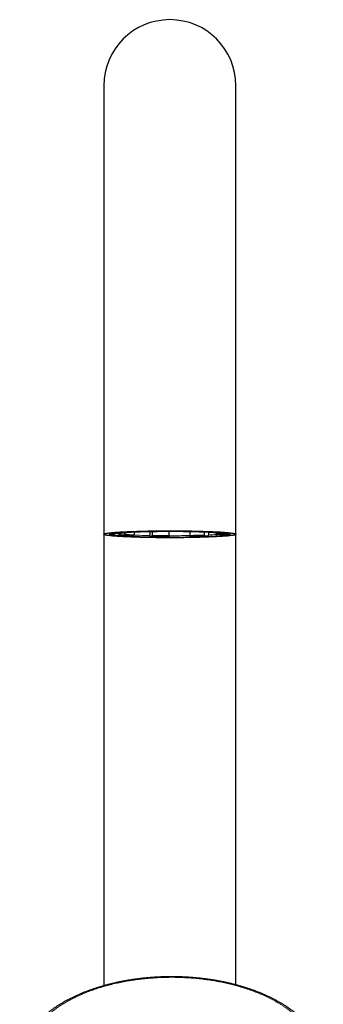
# Model space of a CAD drawing. Header units: millimetres. Extents: x 8 to 850, y 12 to 844.
# Tile 26 of 29: x 418 to 469, y 680 to 844. Entities that reach past the tile are written whole.
import ezdxf

# ---------------------------------------------------------------- set-up
doc = ezdxf.new("R2010")
doc.units = ezdxf.units.MM

msp = doc.modelspace()

# ---------------------------------------------------------------- linework, layer by layer
at = {"color": 7, "linetype": 'Continuous', "lineweight": 30}
for p, q in [((431.99, 833.11), (431.99, 797.09)), ((453.99, 797.09), (453.99, 833.11)), ((431.99, 797.09), (431.99, 758.36)), ((453.99, 758.36), (453.99, 797.09)), ((431.99, 758.36), (431.99, 683.14)), ((434.65, 758.47), (433.8, 758.47)), ((434.48, 758.47), (434.48, 758.37)), ((434.57, 758.27), (435.35, 758.29)), ((434.83, 758.63), (435.21, 758.62)), ((435.44, 758.67), (435.44, 758.39)), ((436.96, 758.16), (436.35, 758.13)), ((436.35, 758.13), (436.35, 758.13)), ((437.04, 758.76), (437.04, 758.26)), ((439.63, 758.83), (439.63, 758.11)), ((439.66, 758.01), (439.97, 758.05)), ((440.01, 758.84), (440.01, 758.16)), ((442.82, 758.03), (442.8, 757.98)), ((442.82, 758.87), (442.82, 758.13)), ((446.32, 758.83), (446.32, 758.17)), ((446.7, 758.02), (446.36, 758.06)), ((446.71, 758.02), (446.7, 758.02)), ((448.7, 758.77), (448.7, 758.25)), ((448.77, 758.15), (449.36, 758.11)), ((449.43, 758.74), (449.43, 758.21)), ((450.63, 758.64), (450.62, 758.64)), ((450.94, 758.65), (450.63, 758.64)), ((450.68, 758.64), (450.68, 758.41)), ((451.57, 758.29), (450.78, 758.3)), ((451.24, 758.62), (451.24, 758.55)), ((451.34, 758.45), (452.19, 758.45)), ((451.58, 758.29), (451.57, 758.29)), ((453.99, 683.28), (453.99, 758.36)), ((442.8, 757.98), (442.8, 757.98))]:
    msp.add_line(p, q, dxfattribs=at)
at = {"color": 7, "linetype": 'Continuous', "lineweight": 30, "flags": 128}
for points in [[(442.99, 757.79), (442.71, 757.79), (442.42, 757.79), (442.13, 757.79), (441.84, 757.79), (441.56, 757.79), (441.27, 757.79), (440.99, 757.8), (440.71, 757.8), (440.43, 757.8), (440.15, 757.81), (439.87, 757.81), (439.59, 757.81), (439.32, 757.82), (439.05, 757.82), (438.78, 757.83), (438.52, 757.84), (438.26, 757.84), (438, 757.85), (437.74, 757.86), (437.49, 757.86), (437.25, 757.87), (437, 757.88), (436.76, 757.89), (436.53, 757.9), (436.3, 757.91), (436.07, 757.92), (435.85, 757.92), (435.63, 757.93), (435.42, 757.94), (435.22, 757.96), (435.01, 757.97), (434.82, 757.98), (434.63, 757.99), (434.44, 758), (434.27, 758.01), (434.09, 758.02), (433.93, 758.04), (433.77, 758.05), (433.61, 758.06), (433.47, 758.07), (433.33, 758.09), (433.19, 758.1), (433.07, 758.11), (432.94, 758.13), (432.83, 758.14), (432.72, 758.16), (432.62, 758.17), (432.53, 758.18), (432.45, 758.2), (432.37, 758.21), (432.3, 758.23), (432.23, 758.24), (432.18, 758.26), (432.13, 758.27), (432.09, 758.29), (432.05, 758.3), (432.03, 758.32), (432.01, 758.33), (432, 758.35), (431.99, 758.36), (432, 758.38), (432.01, 758.39), (432.03, 758.41), (432.05, 758.42), (432.09, 758.44), (432.13, 758.45), (432.18, 758.47), (432.23, 758.48), (432.3, 758.5), (432.37, 758.51), (432.45, 758.53), (432.53, 758.54), (432.62, 758.55), (432.72, 758.57), (432.83, 758.58), (432.94, 758.6), (433.07, 758.61), (433.19, 758.62), (433.33, 758.64), (433.47, 758.65), (433.61, 758.66), (433.77, 758.68), (433.93, 758.69), (434.09, 758.7), (434.27, 758.71), (434.44, 758.72), (434.63, 758.74), (434.82, 758.75), (435.01, 758.76), (435.22, 758.77), (435.42, 758.78), (435.63, 758.79), (435.85, 758.8), (436.07, 758.81), (436.3, 758.82), (436.53, 758.83), (436.76, 758.84), (437, 758.85), (437.25, 758.85), (437.49, 758.86), (437.74, 758.87), (438, 758.88), (438.26, 758.88), (438.52, 758.89), (438.78, 758.89), (439.05, 758.9), (439.32, 758.91), (439.59, 758.91), (439.87, 758.91), (440.15, 758.92), (440.43, 758.92), (440.71, 758.93), (440.99, 758.93), (441.27, 758.93), (441.56, 758.93), (441.84, 758.93), (442.13, 758.94), (442.42, 758.94), (442.71, 758.94), (442.99, 758.94), (443.28, 758.94), (443.57, 758.94), (443.86, 758.94), (444.14, 758.93), (444.43, 758.93), (444.71, 758.93), (445, 758.93), (445.28, 758.93), (445.56, 758.92), (445.84, 758.92), (446.12, 758.91), (446.39, 758.91), (446.67, 758.91), (446.94, 758.9), (447.2, 758.89), (447.47, 758.89), (447.73, 758.88), (447.99, 758.88), (448.24, 758.87), (448.49, 758.86), (448.74, 758.85), (448.98, 758.85), (449.22, 758.84), (449.46, 758.83), (449.69, 758.82), (449.92, 758.81), (450.14, 758.8), (450.35, 758.79), (450.57, 758.78), (450.77, 758.77), (450.97, 758.76), (451.17, 758.75), (451.36, 758.74), (451.54, 758.72), (451.72, 758.71), (451.89, 758.7), (452.06, 758.69), (452.22, 758.68), (452.37, 758.66), (452.52, 758.65), (452.66, 758.64), (452.79, 758.62), (452.92, 758.61), (453.04, 758.6), (453.16, 758.58), (453.26, 758.57), (453.36, 758.55), (453.46, 758.54), (453.54, 758.53), (453.62, 758.51), (453.69, 758.5), (453.75, 758.48), (453.81, 758.47), (453.86, 758.45), (453.9, 758.44), (453.93, 758.42), (453.96, 758.41), (453.98, 758.39), (453.99, 758.38), (453.99, 758.36), (453.99, 758.35), (453.98, 758.33), (453.96, 758.32), (453.93, 758.3), (453.9, 758.29), (453.86, 758.27), (453.81, 758.26), (453.75, 758.24), (453.69, 758.23), (453.62, 758.21), (453.54, 758.2), (453.46, 758.18), (453.36, 758.17), (453.26, 758.16), (453.16, 758.14), (453.04, 758.13), (452.92, 758.11), (452.79, 758.1), (452.66, 758.09), (452.52, 758.07), (452.37, 758.06), (452.22, 758.05), (452.06, 758.04), (451.89, 758.02), (451.72, 758.01), (451.54, 758), (451.36, 757.99), (451.17, 757.98), (450.97, 757.97), (450.77, 757.96), (450.57, 757.94), (450.35, 757.93), (450.14, 757.92), (449.92, 757.92), (449.69, 757.91), (449.46, 757.9), (449.22, 757.89), (448.98, 757.88), (448.74, 757.87), (448.49, 757.86), (448.24, 757.86), (447.99, 757.85), (447.73, 757.84), (447.47, 757.84), (447.2, 757.83), (446.94, 757.82), (446.67, 757.82), (446.39, 757.81), (446.12, 757.81), (445.84, 757.81), (445.56, 757.8), (445.28, 757.8), (445, 757.8), (444.71, 757.79), (444.43, 757.79), (444.14, 757.79), (443.86, 757.79), (443.57, 757.79), (443.28, 757.79), (442.99, 757.79)], [(442.99, 757.84), (442.73, 757.84), (442.47, 757.84), (442.21, 757.84), (441.95, 757.84), (441.69, 757.84), (441.43, 757.85), (441.17, 757.85), (440.91, 757.85), (440.66, 757.85), (440.41, 757.86), (440.15, 757.86), (439.9, 757.86), (439.66, 757.87), (439.41, 757.87), (439.17, 757.88), (438.93, 757.88), (438.69, 757.89), (438.45, 757.9), (438.22, 757.9), (437.99, 757.91), (437.77, 757.92), (437.55, 757.92), (437.33, 757.93), (437.12, 757.94), (436.91, 757.95), (436.7, 757.96), (436.5, 757.96), (436.3, 757.97), (436.11, 757.98), (435.92, 757.99), (435.74, 758), (435.56, 758.01), (435.39, 758.02), (435.22, 758.03), (435.06, 758.04), (434.9, 758.05), (434.75, 758.07), (434.61, 758.08), (434.47, 758.09), (434.33, 758.1), (434.21, 758.11), (434.08, 758.12), (433.97, 758.14), (433.86, 758.15), (433.75, 758.16), (433.66, 758.17), (433.57, 758.19), (433.48, 758.2), (433.41, 758.21), (433.33, 758.23), (433.27, 758.24), (433.21, 758.25), (433.16, 758.27), (433.12, 758.28), (433.08, 758.29), (433.05, 758.31), (433.02, 758.32), (433.01, 758.34), (433, 758.35), (432.99, 758.36), (433, 758.38), (433.01, 758.39), (433.02, 758.4), (433.05, 758.42), (433.08, 758.43), (433.12, 758.44), (433.16, 758.46), (433.21, 758.47), (433.27, 758.48), (433.33, 758.5), (433.41, 758.51), (433.48, 758.52), (433.57, 758.54), (433.66, 758.55), (433.75, 758.56), (433.86, 758.58), (433.97, 758.59), (434.08, 758.6), (434.21, 758.61), (434.33, 758.62), (434.47, 758.64), (434.61, 758.65), (434.75, 758.66), (434.9, 758.67), (435.06, 758.68), (435.22, 758.69), (435.39, 758.7), (435.56, 758.71), (435.74, 758.72), (435.92, 758.73), (436.11, 758.74), (436.3, 758.75), (436.5, 758.76), (436.7, 758.77), (436.91, 758.78), (437.12, 758.79), (437.33, 758.79), (437.55, 758.8), (437.77, 758.81), (437.99, 758.82), (438.22, 758.82), (438.45, 758.83), (438.69, 758.83), (438.93, 758.84), (439.17, 758.85), (439.41, 758.85), (439.66, 758.86), (439.9, 758.86), (440.15, 758.86), (440.41, 758.87), (440.66, 758.87), (440.91, 758.87), (441.17, 758.88), (441.43, 758.88), (441.69, 758.88), (441.95, 758.88), (442.21, 758.88), (442.47, 758.89), (442.73, 758.89), (442.99, 758.89), (443.26, 758.89), (443.52, 758.89), (443.78, 758.88), (444.04, 758.88), (444.3, 758.88), (444.56, 758.88), (444.82, 758.88), (445.07, 758.87), (445.33, 758.87), (445.58, 758.87), (445.83, 758.86), (446.08, 758.86), (446.33, 758.86), (446.58, 758.85), (446.82, 758.85), (447.06, 758.84), (447.3, 758.83), (447.53, 758.83), (447.77, 758.82), (447.99, 758.82), (448.22, 758.81), (448.44, 758.8), (448.66, 758.79), (448.87, 758.79), (449.08, 758.78), (449.29, 758.77), (449.49, 758.76), (449.68, 758.75), (449.88, 758.74), (450.06, 758.73), (450.25, 758.72), (450.42, 758.71), (450.6, 758.7), (450.76, 758.69), (450.93, 758.68), (451.08, 758.67), (451.23, 758.66), (451.38, 758.65), (451.52, 758.64), (451.65, 758.62), (451.78, 758.61), (451.9, 758.6), (452.02, 758.59), (452.13, 758.58), (452.23, 758.56), (452.33, 758.55), (452.42, 758.54), (452.5, 758.52), (452.58, 758.51), (452.65, 758.5), (452.72, 758.48), (452.77, 758.47), (452.83, 758.46), (452.87, 758.44), (452.91, 758.43), (452.94, 758.42), (452.96, 758.4), (452.98, 758.39), (452.99, 758.38), (452.99, 758.36), (452.99, 758.35), (452.98, 758.34), (452.96, 758.32), (452.94, 758.31), (452.91, 758.29), (452.87, 758.28), (452.83, 758.27), (452.77, 758.25), (452.72, 758.24), (452.65, 758.23), (452.58, 758.21), (452.5, 758.2), (452.42, 758.19), (452.33, 758.17), (452.23, 758.16), (452.13, 758.15), (452.02, 758.14), (451.9, 758.12), (451.78, 758.11), (451.65, 758.1), (451.52, 758.09), (451.38, 758.08), (451.23, 758.07), (451.08, 758.05), (450.93, 758.04), (450.76, 758.03), (450.6, 758.02), (450.42, 758.01), (450.25, 758), (450.06, 757.99), (449.88, 757.98), (449.68, 757.97), (449.49, 757.96), (449.29, 757.96), (449.08, 757.95), (448.87, 757.94), (448.66, 757.93), (448.44, 757.92), (448.22, 757.92), (447.99, 757.91), (447.77, 757.9), (447.53, 757.9), (447.3, 757.89), (447.06, 757.88), (446.82, 757.88), (446.58, 757.87), (446.33, 757.87), (446.08, 757.86), (445.83, 757.86), (445.58, 757.86), (445.33, 757.85), (445.07, 757.85), (444.82, 757.85), (444.56, 757.85), (444.3, 757.84), (444.04, 757.84), (443.78, 757.84), (443.52, 757.84), (443.26, 757.84), (442.99, 757.84)], [(450.59, 758.02), (450.76, 758.03), (450.92, 758.04), (451.08, 758.05), (451.23, 758.07), (451.38, 758.08), (451.52, 758.09), (451.65, 758.1), (451.78, 758.11), (451.9, 758.12), (452.02, 758.14), (452.13, 758.15), (452.23, 758.16), (452.33, 758.17), (452.42, 758.19), (452.5, 758.2), (452.58, 758.21), (452.65, 758.23), (452.72, 758.24), (452.77, 758.25), (452.82, 758.27), (452.87, 758.28), (452.91, 758.29), (452.94, 758.31), (452.96, 758.32), (452.98, 758.33), (452.99, 758.35), (452.99, 758.36), (452.99, 758.38), (452.98, 758.39), (452.96, 758.4), (452.94, 758.42), (452.91, 758.43), (452.87, 758.44), (452.83, 758.46), (452.78, 758.47), (452.72, 758.48), (452.65, 758.5), (452.58, 758.51), (452.51, 758.52), (452.42, 758.54), (452.33, 758.55), (452.24, 758.56), (452.13, 758.57), (452.02, 758.59), (451.91, 758.6), (451.79, 758.61), (451.66, 758.62), (451.52, 758.64), (451.38, 758.65), (451.24, 758.66), (451.09, 758.67), (450.93, 758.68), (450.77, 758.69), (450.6, 758.7), (450.43, 758.71), (450.25, 758.72), (450.07, 758.73), (449.88, 758.74), (449.69, 758.75), (449.49, 758.76), (449.29, 758.77), (449.09, 758.78), (448.88, 758.79), (448.66, 758.79), (448.45, 758.8), (448.22, 758.81), (448, 758.82), (447.77, 758.82), (447.54, 758.83), (447.31, 758.83), (447.07, 758.84), (446.83, 758.85), (446.58, 758.85), (446.34, 758.86), (446.09, 758.86), (445.84, 758.86), (445.59, 758.87), (445.33, 758.87), (445.08, 758.87), (444.82, 758.88), (444.56, 758.88), (444.31, 758.88), (444.05, 758.88), (443.79, 758.88), (443.52, 758.89), (443.26, 758.89), (443, 758.89), (442.74, 758.89), (442.48, 758.89), (442.22, 758.88), (441.96, 758.88), (441.7, 758.88), (441.44, 758.88), (441.18, 758.88), (440.92, 758.87), (440.67, 758.87), (440.41, 758.87), (440.16, 758.86), (439.91, 758.86), (439.66, 758.86), (439.42, 758.85), (439.17, 758.85), (438.93, 758.84), (438.69, 758.83), (438.46, 758.83), (438.23, 758.82), (438, 758.82), (437.77, 758.81), (437.55, 758.8), (437.34, 758.79), (437.12, 758.79), (436.91, 758.78), (436.71, 758.77), (436.5, 758.76), (436.31, 758.75), (436.12, 758.74), (435.93, 758.73), (435.74, 758.72), (435.57, 758.71), (435.39, 758.7), (435.23, 758.69), (435.06, 758.68), (434.91, 758.67), (434.76, 758.66), (434.61, 758.65), (434.47, 758.64), (434.34, 758.62), (434.21, 758.61), (434.09, 758.6), (433.97, 758.59), (433.86, 758.58), (433.76, 758.56), (433.66, 758.55), (433.57, 758.54), (433.49, 758.52), (433.41, 758.51), (433.34, 758.5), (433.27, 758.48), (433.21, 758.47), (433.16, 758.46), (433.12, 758.44), (433.08, 758.43), (433.05, 758.42), (433.02, 758.4), (433.01, 758.39), (433, 758.38), (432.99, 758.36), (433, 758.35), (433.01, 758.34), (433.02, 758.32), (433.05, 758.31), (433.08, 758.29), (433.12, 758.28), (433.16, 758.27), (433.21, 758.25), (433.27, 758.24), (433.33, 758.23), (433.4, 758.21), (433.48, 758.2), (433.56, 758.19), (433.66, 758.18), (433.75, 758.16), (433.86, 758.15), (433.96, 758.14), (434.08, 758.13), (434.2, 758.11), (434.33, 758.1), (434.46, 758.09), (434.6, 758.08), (434.75, 758.07), (434.9, 758.06), (435.06, 758.04), (435.22, 758.03), (435.38, 758.02), (435.56, 758.01), (435.73, 758), (435.92, 757.99), (436.1, 757.98), (436.3, 757.97), (436.49, 757.96), (436.69, 757.96), (436.9, 757.95), (437.11, 757.94), (437.32, 757.93), (437.54, 757.92), (437.76, 757.92), (437.99, 757.91), (438.22, 757.9), (438.45, 757.9), (438.68, 757.89), (438.92, 757.88), (439.16, 757.88), (439.4, 757.87), (439.65, 757.87), (439.9, 757.86), (440.15, 757.86), (440.4, 757.86), (440.65, 757.85), (440.91, 757.85), (441.16, 757.85), (441.42, 757.85), (441.68, 757.84), (441.94, 757.84), (442.2, 757.84), (442.46, 757.84), (442.72, 757.84), (442.99, 757.84), (443.25, 757.84), (443.51, 757.84), (443.77, 757.84), (444.03, 757.84), (444.29, 757.84), (444.55, 757.85), (444.81, 757.85), (445.07, 757.85), (445.32, 757.85), (445.57, 757.86), (445.83, 757.86), (446.08, 757.86), (446.32, 757.87), (446.57, 757.87), (446.81, 757.88), (447.05, 757.88), (447.29, 757.89), (447.53, 757.9), (447.76, 757.9), (447.99, 757.91), (448.21, 757.92), (448.43, 757.92), (448.65, 757.93), (448.87, 757.94), (449.08, 757.95), (449.28, 757.96), (449.48, 757.96), (449.68, 757.97), (449.87, 757.98), (450.06, 757.99), (450.24, 758), (450.42, 758.01), (450.59, 758.02)], [(439.63, 758.11), (439.63, 758.09), (439.63, 758.07), (439.63, 758.05), (439.64, 758.04), (439.64, 758.03), (439.65, 758.02), (439.66, 758.01), (439.66, 758.01)], [(446.36, 758.06), (446.35, 758.07), (446.34, 758.07), (446.34, 758.08), (446.33, 758.1), (446.33, 758.11), (446.32, 758.13), (446.32, 758.15), (446.32, 758.17)], [(449.36, 758.11), (449.37, 758.12), (449.39, 758.12), (449.4, 758.13), (449.41, 758.14), (449.42, 758.16), (449.42, 758.17), (449.43, 758.19), (449.43, 758.21)]]:
    msp.add_lwpolyline(points, dxfattribs=at)
at = {"color": 8, "linetype": 'Continuous', "lineweight": 0, "flags": 128}
msp.add_lwpolyline([(435.68, 758.69), (435.85, 758.7), (436.02, 758.71), (436.19, 758.72), (436.37, 758.73), (436.56, 758.74), (436.75, 758.75), (436.94, 758.75), (437.14, 758.76), (437.34, 758.77), (437.55, 758.78), (437.76, 758.79), (437.97, 758.79), (438.19, 758.8), (438.41, 758.81), (438.63, 758.81), (438.86, 758.82), (439.09, 758.82), (439.32, 758.83), (439.55, 758.83), (439.79, 758.84), (440.03, 758.84), (440.27, 758.85), (440.51, 758.85), (440.75, 758.85), (441, 758.86), (441.25, 758.86), (441.49, 758.86), (441.74, 758.86), (441.99, 758.86), (442.25, 758.86), (442.5, 758.87), (442.75, 758.87), (443, 758.87), (443.25, 758.87), (443.5, 758.87), (443.76, 758.86), (444.01, 758.86), (444.26, 758.86), (444.51, 758.86), (444.75, 758.86), (445, 758.86), (445.25, 758.85), (445.49, 758.85), (445.73, 758.85), (445.97, 758.84), (446.21, 758.84), (446.45, 758.83), (446.68, 758.83), (446.91, 758.82), (447.14, 758.82), (447.37, 758.81), (447.59, 758.8), (447.81, 758.8), (448.03, 758.79), (448.24, 758.78), (448.45, 758.78), (448.66, 758.77), (448.86, 758.76), (449.06, 758.75), (449.25, 758.75), (449.44, 758.74), (449.62, 758.73), (449.8, 758.72), (449.98, 758.71), (450.15, 758.7), (450.32, 758.69), (450.48, 758.68), (450.63, 758.67), (450.78, 758.66), (450.93, 758.65), (451.07, 758.64), (451.2, 758.63), (451.33, 758.61), (451.46, 758.6), (451.57, 758.59), (451.68, 758.58), (451.79, 758.57), (451.89, 758.55), (451.98, 758.54), (452.07, 758.53), (452.15, 758.52), (452.22, 758.51), (452.29, 758.49), (452.35, 758.48), (452.41, 758.47), (452.46, 758.45), (452.5, 758.44), (452.54, 758.43), (452.57, 758.41), (452.59, 758.4), (452.61, 758.39), (452.62, 758.38), (452.62, 758.36), (452.61, 758.35), (452.6, 758.34), (452.59, 758.32), (452.56, 758.31), (452.54, 758.3), (452.5, 758.28), (452.46, 758.27), (452.41, 758.26), (452.35, 758.24), (452.29, 758.23), (452.22, 758.22), (452.15, 758.21), (452.06, 758.19), (451.98, 758.18), (451.88, 758.17), (451.78, 758.16), (451.68, 758.15), (451.57, 758.13), (451.45, 758.12), (451.33, 758.11), (451.2, 758.1), (451.06, 758.09), (450.92, 758.08), (450.78, 758.07), (450.63, 758.06), (450.47, 758.05), (450.31, 758.04), (450.14, 758.03), (449.97, 758.02), (449.79, 758.01), (449.61, 758), (449.43, 757.99), (449.24, 757.98), (449.05, 757.97), (448.85, 757.96), (448.65, 757.95), (448.44, 757.95), (448.23, 757.94), (448.02, 757.93), (447.8, 757.93), (447.58, 757.92), (447.36, 757.91), (447.13, 757.91), (446.9, 757.9), (446.67, 757.9), (446.44, 757.89), (446.2, 757.89), (445.96, 757.88), (445.72, 757.88), (445.48, 757.88), (445.23, 757.87), (444.99, 757.87), (444.74, 757.87), (444.49, 757.86), (444.24, 757.86), (443.99, 757.86), (443.74, 757.86), (443.49, 757.86), (443.24, 757.86), (442.99, 757.86), (442.73, 757.86), (442.48, 757.86), (442.23, 757.86), (441.98, 757.86), (441.73, 757.86), (441.48, 757.86), (441.23, 757.87), (440.99, 757.87), (440.74, 757.87), (440.5, 757.88), (440.25, 757.88), (440.01, 757.88), (439.77, 757.89), (439.54, 757.89), (439.3, 757.9), (439.07, 757.9), (438.84, 757.91), (438.62, 757.91), (438.39, 757.92), (438.17, 757.93), (437.96, 757.93), (437.75, 757.94), (437.54, 757.95), (437.33, 757.96), (437.13, 757.96), (436.93, 757.97), (436.74, 757.98), (436.55, 757.99), (436.36, 758), (436.18, 758.01), (436.01, 758.02), (435.84, 758.03), (435.67, 758.04), (435.51, 758.05), (435.35, 758.06), (435.2, 758.07), (435.06, 758.08), (434.92, 758.09), (434.78, 758.1), (434.65, 758.11), (434.53, 758.12), (434.41, 758.13), (434.3, 758.15), (434.2, 758.16), (434.1, 758.17), (434.01, 758.18), (433.92, 758.19), (433.84, 758.21), (433.76, 758.22), (433.69, 758.23), (433.63, 758.25), (433.58, 758.26), (433.53, 758.27), (433.49, 758.28), (433.45, 758.3), (433.42, 758.31), (433.4, 758.32), (433.38, 758.34), (433.37, 758.35), (433.37, 758.36), (433.37, 758.38), (433.38, 758.39), (433.4, 758.4), (433.42, 758.42), (433.45, 758.43), (433.49, 758.44), (433.53, 758.45), (433.58, 758.47), (433.64, 758.48), (433.7, 758.49), (433.77, 758.51), (433.84, 758.52), (433.92, 758.53), (434.01, 758.54), (434.1, 758.56), (434.2, 758.57), (434.31, 758.58), (434.42, 758.59), (434.54, 758.6), (434.66, 758.61), (434.79, 758.63), (434.93, 758.64), (435.07, 758.65), (435.21, 758.66), (435.36, 758.67), (435.52, 758.68), (435.68, 758.69)], dxfattribs=at)
at = {"color": 7, "linetype": 'Continuous', "lineweight": 30}
for centre, radius, start, end in [((442.99, 833.11), 11, 360, 180), ((433.8, 758.57), 0.1, 232.0124, 269.9337), ((434.58, 758.36), 0.0934, 177.3299, 268.8919), ((434.65, 758.57), 0.0999, 269.9178, 323.1339), ((435.21, 758.71), 0.0898, 269.3691, 327.487), ((435.35, 758.38), 0.0986, 274.0812, 2.1095), ((436.94, 758.25), 0.0948, 283.3693, 6.8238), ((439.9, 758.14), 0.111, 311.1201, 10.7526), ((441.41, 758.11), 1.41, 356.7034, 0.9746), ((448.8, 758.24), 0.0946, 172.5298, 254.9224), ((450.78, 758.4), 0.099, 178.335, 266.6504), ((451.34, 758.55), 0.1, 180.0437, 269.9579), ((452.19, 758.55), 0.0999, 269.9155, 322.2601)]:
    msp.add_arc(centre, radius, start, end, dxfattribs=at)
at = {"color": 8, "linetype": 'Continuous', "lineweight": 0}
for centre, radius, start, end in [((433.89, 758.41), 0.113, 109.7122, 146.2881), ((435.37, 766.52), 8.16, 260.4167, 263.7921), ((437.79, 787.9), 29.81, 263.8134, 267.2393), ((435.23, 757.41), 1.21, 90.7794, 118.7789), ((438.23, 784.71), 26.58, 263.7832, 267.2695), ((438.36, 785.44), 27.2, 263.8434, 267.2093), ((441.81, 872.3), 114.17, 267.6001, 268.9024), ((442.94, 922.4), 164.42, 268.8591, 269.9513), ((442.94, 906.88), 148.85, 268.8577, 269.9527), ((442.95, 905.88), 147.75, 268.8602, 269.9501), ((443.03, 927.24), 169.12, 269.9276, 271.1143), ((444.4, 847.07), 88.92, 271.2373, 272.7728), ((444.37, 849.46), 91.42, 271.2492, 272.7609), ((444.53, 857.95), 99.95, 271.2434, 272.7667), ((447.04, 808.02), 49.82, 272.752, 274.232), ((448.31, 738.12), 20.64, 83.5475, 86.2319), ((450.7, 759.46), 1.06, 268.9407, 300.6176), ((450.76, 759.51), 1.21, 270.7794, 298.7789), ((451.57, 759.53), 1.25, 269.8353, 299.723)]:
    msp.add_arc(centre, radius, start, end, dxfattribs=at)
at = {"color": 7, "linetype": 'Continuous', "lineweight": 30}
for points, knots in [([(433.53, 758.44), (433.53, 758.44), (433.53, 758.44), (433.54, 758.44), (433.54, 758.44), (433.55, 758.45), (433.57, 758.45), (433.58, 758.46), (433.61, 758.47), (433.63, 758.47), (433.67, 758.48), (433.7, 758.49), (433.74, 758.5), (433.79, 758.51), (433.83, 758.51), (433.89, 758.52), (433.94, 758.53), (434, 758.54), (434.07, 758.55), (434.14, 758.56), (434.21, 758.57), (434.29, 758.58), (434.37, 758.58), (434.45, 758.59), (434.54, 758.6), (434.63, 758.61), (434.72, 758.62), (434.82, 758.63), (434.92, 758.64), (435.02, 758.64), (435.13, 758.65), (435.24, 758.66), (435.35, 758.67), (435.47, 758.68), (435.58, 758.68), (435.68, 758.69), (435.78, 758.7), (435.89, 758.7), (436.02, 758.71), (436.15, 758.72), (436.28, 758.72), (436.42, 758.73), (436.56, 758.74), (436.71, 758.74), (436.85, 758.75), (437, 758.76), (437.15, 758.76), (437.3, 758.77), (437.46, 758.77), (437.62, 758.78), (437.78, 758.79), (437.94, 758.79), (438.1, 758.8), (438.27, 758.8), (438.44, 758.81), (438.6, 758.81), (438.78, 758.81), (438.95, 758.82), (439.12, 758.82), (439.3, 758.83), (439.48, 758.83), (439.66, 758.83), (439.84, 758.84), (440.02, 758.84), (440.2, 758.84), (440.39, 758.85), (440.57, 758.85), (440.76, 758.85), (440.94, 758.85), (441.13, 758.86), (441.32, 758.86), (441.51, 758.86), (441.7, 758.86), (441.89, 758.86), (442.08, 758.86), (442.27, 758.86), (442.46, 758.87), (442.65, 758.87), (442.85, 758.87), (443.04, 758.87), (443.23, 758.87), (443.42, 758.87), (443.61, 758.86), (443.8, 758.86), (443.99, 758.86), (444.18, 758.86), (444.37, 758.86), (444.56, 758.86), (444.75, 758.86), (444.94, 758.86), (445.13, 758.85), (445.31, 758.85), (445.5, 758.85), (445.68, 758.85), (445.87, 758.84), (446.05, 758.84), (446.23, 758.84), (446.41, 758.83), (446.59, 758.83), (446.77, 758.83), (446.94, 758.82), (447.12, 758.82), (447.29, 758.81), (447.46, 758.81), (447.63, 758.8), (447.79, 758.8), (447.96, 758.79), (448.12, 758.79), (448.28, 758.78), (448.44, 758.78), (448.6, 758.77), (448.75, 758.77), (448.91, 758.76), (449.05, 758.75), (449.2, 758.75), (449.35, 758.74), (449.49, 758.73), (449.63, 758.73), (449.77, 758.72), (449.9, 758.71), (450.03, 758.71), (450.16, 758.7), (450.28, 758.69), (450.41, 758.68), (450.53, 758.68), (450.64, 758.67), (450.76, 758.66), (450.87, 758.65), (450.97, 758.64), (451.08, 758.63), (451.18, 758.63), (451.28, 758.62), (451.37, 758.61), (451.46, 758.6), (451.55, 758.59), (451.63, 758.58), (451.71, 758.57), (451.78, 758.57), (451.86, 758.56), (451.93, 758.55), (451.99, 758.54), (452.05, 758.53), (452.11, 758.52), (452.16, 758.51), (452.21, 758.5), (452.25, 758.49), (452.29, 758.49), (452.33, 758.48), (452.36, 758.47), (452.39, 758.46), (452.41, 758.46), (452.43, 758.45), (452.44, 758.45), (452.45, 758.44), (452.45, 758.44), (452.45, 758.44), (452.45, 758.44)], [0, 0, 0, 0, 0.001926, 0.006033, 0.010455, 0.015188, 0.020217, 0.025518, 0.031061, 0.036813, 0.042741, 0.048816, 0.055012, 0.061306, 0.06768, 0.074119, 0.080612, 0.087147, 0.093719, 0.100319, 0.106944, 0.11359, 0.120253, 0.12693, 0.13362, 0.14032, 0.147029, 0.153746, 0.16047, 0.1672, 0.173935, 0.180674, 0.187418, 0.194165, 0.200915, 0.206672, 0.210237, 0.216994, 0.223753, 0.230514, 0.237276, 0.24404, 0.250805, 0.257572, 0.264339, 0.271108, 0.277878, 0.284649, 0.291421, 0.298193, 0.304966, 0.31174, 0.318514, 0.325289, 0.332065, 0.33884, 0.345617, 0.352393, 0.35917, 0.365948, 0.372725, 0.379503, 0.386282, 0.39306, 0.399839, 0.406618, 0.413397, 0.420176, 0.426956, 0.433735, 0.440515, 0.447295, 0.454075, 0.460855, 0.467635, 0.474415, 0.481195, 0.487975, 0.494756, 0.501536, 0.508316, 0.515097, 0.521877, 0.528657, 0.535437, 0.542217, 0.548997, 0.555777, 0.562557, 0.569337, 0.576117, 0.582896, 0.589676, 0.596455, 0.603234, 0.610013, 0.616792, 0.62357, 0.630349, 0.637127, 0.643904, 0.650682, 0.657459, 0.664235, 0.671012, 0.677788, 0.684563, 0.691338, 0.698112, 0.704886, 0.711659, 0.718432, 0.725203, 0.731974, 0.738744, 0.745513, 0.752281, 0.759048, 0.765814, 0.772578, 0.779341, 0.786102, 0.792861, 0.799618, 0.806372, 0.813124, 0.819874, 0.82662, 0.833362, 0.8401, 0.846834, 0.853562, 0.860284, 0.866999, 0.873706, 0.880404, 0.887091, 0.893766, 0.900425, 0.907066, 0.913687, 0.920282, 0.926846, 0.933373, 0.939854, 0.94628, 0.952635, 0.958905, 0.965067, 0.971096, 0.976959, 0.98262, 0.98748, 0.992065, 0.996355, 1, 1, 1, 1]), ([(434.56, 758.27), (434.58, 758.27), (434.62, 758.26), (434.68, 758.25), (434.77, 758.25), (434.85, 758.24), (434.94, 758.23), (435.04, 758.22), (435.14, 758.21), (435.24, 758.2), (435.34, 758.19), (435.45, 758.19), (435.56, 758.18), (435.67, 758.17), (435.78, 758.16), (435.9, 758.16), (436.02, 758.15), (436.15, 758.14), (436.26, 758.13), (436.32, 758.13), (436.35, 758.13)], [0, 0, 0, 0, 0.030774, 0.089631, 0.148439, 0.207199, 0.265917, 0.324601, 0.383255, 0.441883, 0.50049, 0.559077, 0.617647, 0.676203, 0.734746, 0.793278, 0.851799, 0.910312, 0.968816, 1, 1, 1, 1]), ([(434.72, 758.51), (434.72, 758.51), (434.72, 758.51), (434.73, 758.52), (434.74, 758.52), (434.75, 758.52), (434.76, 758.53), (434.78, 758.54), (434.81, 758.54), (434.84, 758.55), (434.87, 758.56), (434.91, 758.57), (434.95, 758.58), (434.99, 758.59), (435.04, 758.59), (435.09, 758.6), (435.15, 758.61), (435.19, 758.62), (435.22, 758.62), (435.22, 758.62)], [0, 0, 0, 0, 0.0417145, 0.0888225, 0.1397406, 0.1943142, 0.252166, 0.3127981, 0.3756874, 0.4403531, 0.5063896, 0.5734732, 0.6413549, 0.7098464, 0.7788068, 0.8481309, 0.9177395, 0.9840703, 1, 1, 1, 1]), ([(439.66, 758.01), (439.69, 758.01), (439.78, 758.01), (439.93, 758.01), (440.11, 758), (440.29, 758), (440.47, 758), (440.65, 758), (440.83, 757.99), (441.01, 757.99), (441.2, 757.99), (441.38, 757.99), (441.57, 757.99), (441.75, 757.99), (441.94, 757.98), (442.13, 757.98), (442.31, 757.98), (442.5, 757.98), (442.66, 757.98), (442.76, 757.98), (442.8, 757.98)], [0, 0, 0, 0, 0.0307644, 0.0892246, 0.1476847, 0.2061439, 0.2646024, 0.3230603, 0.3815175, 0.4399741, 0.4984302, 0.5568859, 0.6153412, 0.6737961, 0.7322507, 0.7907051, 0.8491592, 0.9076132, 0.966067, 1, 1, 1, 1]), ([(446.71, 758.02), (446.74, 758.02), (446.82, 758.02), (446.97, 758.03), (447.13, 758.03), (447.3, 758.04), (447.47, 758.04), (447.63, 758.05), (447.79, 758.05), (447.95, 758.06), (448.11, 758.06), (448.26, 758.07), (448.42, 758.07), (448.57, 758.08), (448.72, 758.09), (448.86, 758.09), (449.01, 758.1), (449.15, 758.1), (449.27, 758.11), (449.34, 758.11), (449.36, 758.11)], [0, 0, 0, 0, 0.030762, 0.089219, 0.147678, 0.206138, 0.264599, 0.323063, 0.381527, 0.439994, 0.498463, 0.556933, 0.615407, 0.673882, 0.732361, 0.790842, 0.849327, 0.907815, 0.966308, 1, 1, 1, 1]), ([(449.66, 758.73), (449.69, 758.72), (449.76, 758.72), (449.86, 758.71), (449.96, 758.7), (450.06, 758.69), (450.15, 758.69), (450.24, 758.68), (450.33, 758.67), (450.41, 758.66), (450.49, 758.65), (450.56, 758.65), (450.6, 758.64), (450.62, 758.64)], [0, 0, 0, 0, 0.089961, 0.182853, 0.27572, 0.368557, 0.46136, 0.554124, 0.646842, 0.739508, 0.832112, 0.924642, 1, 1, 1, 1]), ([(451.58, 758.29), (451.59, 758.29), (451.63, 758.3), (451.69, 758.3), (451.75, 758.31), (451.81, 758.32), (451.86, 758.33), (451.91, 758.34), (451.96, 758.35), (452.01, 758.36), (452.05, 758.37), (452.09, 758.38), (452.12, 758.4), (452.16, 758.41), (452.19, 758.42), (452.21, 758.44), (452.24, 758.45), (452.25, 758.47), (452.26, 758.48), (452.27, 758.49), (452.27, 758.49)], [0, 0, 0, 0, 0.031863, 0.09303, 0.154281, 0.21568, 0.277266, 0.339094, 0.401241, 0.463817, 0.526986, 0.591, 0.656258, 0.723417, 0.793517, 0.857316, 0.906177, 0.946428, 0.981135, 1, 1, 1, 1]), ([(468.56, 670.17), (468.56, 670.19), (468.56, 670.27), (468.55, 670.41), (468.55, 670.59), (468.54, 670.77), (468.52, 670.95), (468.5, 671.13), (468.48, 671.31), (468.45, 671.49), (468.42, 671.67), (468.39, 671.85), (468.35, 672.03), (468.31, 672.21), (468.26, 672.39), (468.21, 672.57), (468.16, 672.75), (468.1, 672.92), (468.04, 673.1), (467.98, 673.28), (467.91, 673.45), (467.84, 673.63), (467.76, 673.8), (467.68, 673.98), (467.6, 674.15), (467.51, 674.33), (467.42, 674.5), (467.33, 674.67), (467.23, 674.84), (467.13, 675.01), (467.02, 675.18), (466.91, 675.35), (466.8, 675.52), (466.68, 675.69), (466.56, 675.85), (466.44, 676.02), (466.31, 676.18), (466.18, 676.35), (466.05, 676.51), (465.91, 676.67), (465.77, 676.83), (465.62, 676.99), (465.47, 677.15), (465.32, 677.31), (465.16, 677.46), (465.01, 677.62), (464.84, 677.77), (464.68, 677.92), (464.51, 678.07), (464.34, 678.22), (464.17, 678.37), (463.99, 678.52), (463.81, 678.66), (463.63, 678.8), (463.44, 678.95), (463.25, 679.09), (463.06, 679.23), (462.87, 679.36), (462.67, 679.5), (462.47, 679.64), (462.26, 679.77), (462.06, 679.9), (461.85, 680.03), (461.64, 680.16), (461.42, 680.28), (461.21, 680.41), (460.99, 680.53), (460.77, 680.65), (460.54, 680.77), (460.32, 680.89), (460.09, 681.01), (459.86, 681.13), (459.62, 681.24), (459.39, 681.35), (459.15, 681.46), (458.91, 681.57), (458.67, 681.68), (458.42, 681.78), (458.18, 681.88), (457.93, 681.98), (457.68, 682.08), (457.43, 682.18), (457.18, 682.28), (456.92, 682.37), (456.66, 682.46), (456.41, 682.55), (456.15, 682.64), (455.88, 682.73), (455.62, 682.81), (455.35, 682.89), (455.09, 682.97), (454.82, 683.05), (454.55, 683.13), (454.28, 683.2), (454, 683.28), (453.73, 683.35), (453.45, 683.42), (453.18, 683.49), (452.9, 683.55), (452.62, 683.62), (452.34, 683.68), (452.05, 683.74), (451.77, 683.8), (451.49, 683.85), (451.2, 683.91), (450.91, 683.96), (450.63, 684.01), (450.34, 684.06), (450.05, 684.1), (449.76, 684.15), (449.47, 684.19), (449.18, 684.23), (448.89, 684.27), (448.6, 684.31), (448.3, 684.34), (448.01, 684.37), (447.72, 684.4), (447.42, 684.43), (447.13, 684.46), (446.83, 684.48), (446.53, 684.51), (446.24, 684.53), (445.94, 684.55), (445.64, 684.56), (445.34, 684.58), (445.04, 684.59), (444.75, 684.6), (444.45, 684.61), (444.15, 684.62), (443.85, 684.62), (443.55, 684.63), (443.25, 684.63), (442.95, 684.63), (442.65, 684.62), (442.35, 684.62), (442.05, 684.61), (441.76, 684.6), (441.46, 684.59), (441.16, 684.58), (440.86, 684.56), (440.56, 684.55), (440.27, 684.53), (439.97, 684.51), (439.68, 684.48), (439.38, 684.46), (439.08, 684.43), (438.79, 684.4), (438.49, 684.37), (438.2, 684.34), (437.91, 684.3), (437.62, 684.27), (437.33, 684.23), (437.04, 684.19), (436.75, 684.15), (436.46, 684.1), (436.17, 684.06), (435.88, 684.01), (435.6, 683.96), (435.31, 683.91), (435.03, 683.85), (434.74, 683.8), (434.46, 683.74), (434.18, 683.68), (433.9, 683.62), (433.62, 683.55), (433.34, 683.49), (433.06, 683.42), (432.79, 683.35), (432.52, 683.28), (432.24, 683.21), (431.97, 683.13), (431.7, 683.05), (431.43, 682.98), (431.17, 682.89), (430.9, 682.81), (430.64, 682.73), (430.38, 682.64), (430.12, 682.55), (429.86, 682.46), (429.6, 682.37), (429.35, 682.28), (429.09, 682.18), (428.84, 682.09), (428.59, 681.99), (428.35, 681.89), (428.1, 681.79), (427.86, 681.68), (427.62, 681.58), (427.38, 681.47), (427.14, 681.36), (426.91, 681.25), (426.68, 681.14), (426.45, 681.02), (426.22, 680.91), (426, 680.79), (425.77, 680.67), (425.55, 680.55), (425.33, 680.43), (425.12, 680.3), (424.9, 680.17), (424.69, 680.05), (424.48, 679.92), (424.27, 679.78), (424.07, 679.65), (423.87, 679.52), (423.67, 679.38), (423.48, 679.24), (423.29, 679.11), (423.1, 678.97), (422.91, 678.83), (422.73, 678.68), (422.55, 678.54), (422.37, 678.39), (422.2, 678.24), (422.02, 678.1), (421.86, 677.95), (421.69, 677.79), (421.53, 677.64), (421.37, 677.49), (421.22, 677.33), (421.06, 677.17), (420.91, 677.02), (420.77, 676.86), (420.62, 676.7), (420.49, 676.53), (420.35, 676.37), (420.22, 676.21), (420.09, 676.04), (419.97, 675.88), (419.84, 675.71), (419.73, 675.54), (419.61, 675.37), (419.5, 675.21), (419.4, 675.04), (419.29, 674.86), (419.2, 674.69), (419.1, 674.52), (419.01, 674.35), (418.92, 674.17), (418.84, 674), (418.76, 673.82), (418.68, 673.65), (418.61, 673.47), (418.54, 673.29), (418.47, 673.12), (418.41, 672.94), (418.35, 672.76), (418.3, 672.58), (418.25, 672.4), (418.21, 672.23), (418.16, 672.05), (418.13, 671.87), (418.09, 671.69), (418.06, 671.51), (418.03, 671.33), (418.01, 671.15), (417.99, 670.97), (417.98, 670.79), (417.97, 670.61), (417.96, 670.43), (417.96, 670.28), (417.96, 670.19), (417.96, 670.17)], [0, 0, 0, 0, 0.001407, 0.005306, 0.009205, 0.013105, 0.017008, 0.020915, 0.024828, 0.028747, 0.032674, 0.036612, 0.040517, 0.044446, 0.048386, 0.052334, 0.056285, 0.060233, 0.064175, 0.068104, 0.072053, 0.076009, 0.079969, 0.083934, 0.087905, 0.091882, 0.095867, 0.09986, 0.103881, 0.107883, 0.111884, 0.115886, 0.119888, 0.123892, 0.127899, 0.131909, 0.135922, 0.139939, 0.143961, 0.147989, 0.152022, 0.156061, 0.160108, 0.164167, 0.168053, 0.1721, 0.176144, 0.180177, 0.184194, 0.188191, 0.192162, 0.196122, 0.200114, 0.204103, 0.208087, 0.212069, 0.216049, 0.220028, 0.224005, 0.227996, 0.231961, 0.235917, 0.239864, 0.243804, 0.247738, 0.251665, 0.255587, 0.259505, 0.26342, 0.267331, 0.271241, 0.27515, 0.279058, 0.282967, 0.286879, 0.290707, 0.294591, 0.298472, 0.302346, 0.306207, 0.310051, 0.313875, 0.317673, 0.321485, 0.325301, 0.32911, 0.332914, 0.336713, 0.340509, 0.344301, 0.348091, 0.351878, 0.355655, 0.359426, 0.363192, 0.366954, 0.370711, 0.374467, 0.378221, 0.381976, 0.385697, 0.38944, 0.393181, 0.396917, 0.400647, 0.40437, 0.408083, 0.411783, 0.4155, 0.419205, 0.422902, 0.426593, 0.430278, 0.433958, 0.437635, 0.441309, 0.44498, 0.44865, 0.45232, 0.455991, 0.459663, 0.463336, 0.467013, 0.470693, 0.474379, 0.478053, 0.481724, 0.485392, 0.48906, 0.492727, 0.496396, 0.500065, 0.503737, 0.507402, 0.511062, 0.514725, 0.51839, 0.522056, 0.525723, 0.52939, 0.533056, 0.536724, 0.540385, 0.544052, 0.547726, 0.551407, 0.55509, 0.558775, 0.562457, 0.566134, 0.569799, 0.573486, 0.577173, 0.580862, 0.584553, 0.588247, 0.591945, 0.595648, 0.599358, 0.603076, 0.606796, 0.610519, 0.614244, 0.617973, 0.621707, 0.625447, 0.629193, 0.63295, 0.636702, 0.640463, 0.644231, 0.648006, 0.651786, 0.655571, 0.659358, 0.663117, 0.666925, 0.670734, 0.674542, 0.678352, 0.682164, 0.685978, 0.689796, 0.693619, 0.697447, 0.701282, 0.705123, 0.708973, 0.712831, 0.716699, 0.720578, 0.724474, 0.728328, 0.73219, 0.736071, 0.739968, 0.74388, 0.747806, 0.751744, 0.755692, 0.759649, 0.763612, 0.76758, 0.771552, 0.775524, 0.779496, 0.783463, 0.787238, 0.791243, 0.795245, 0.799246, 0.803246, 0.807246, 0.811246, 0.815247, 0.81925, 0.823255, 0.827262, 0.831272, 0.835286, 0.839304, 0.843328, 0.847357, 0.851446, 0.855438, 0.859449, 0.863474, 0.867507, 0.871545, 0.875581, 0.879607, 0.883576, 0.887594, 0.891605, 0.895611, 0.899612, 0.903609, 0.907602, 0.911593, 0.915568, 0.91957, 0.923561, 0.927542, 0.931514, 0.935477, 0.939433, 0.943382, 0.947326, 0.951265, 0.955201, 0.959135, 0.963068, 0.967001, 0.970936, 0.974869, 0.978797, 0.982716, 0.986628, 0.990535, 0.994437, 0.998336, 1, 1, 1, 1])]:
    msp.add_open_spline(points, degree=3, knots=knots, dxfattribs=at)
at = {"color": 8, "linetype": 'Continuous', "lineweight": 0}
msp.add_open_spline([(457.8, 660.51), (457.95, 660.57), (458.23, 660.69), (458.66, 660.87), (459.07, 661.06), (459.47, 661.26), (459.86, 661.45), (460.23, 661.65), (460.6, 661.85), (460.95, 662.05), (461.3, 662.26), (461.65, 662.48), (461.98, 662.69), (462.3, 662.91), (462.62, 663.14), (462.93, 663.37), (463.22, 663.6), (463.51, 663.83), (463.79, 664.07), (464.06, 664.31), (464.31, 664.54), (464.54, 664.77), (464.75, 664.99), (464.97, 665.22), (465.2, 665.47), (465.42, 665.74), (465.64, 666.01), (465.84, 666.29), (466.03, 666.57), (466.22, 666.85), (466.39, 667.13), (466.55, 667.42), (466.7, 667.71), (466.83, 667.99), (466.94, 668.25), (467.04, 668.49), (467.13, 668.76), (467.22, 669.05), (467.31, 669.36), (467.38, 669.67), (467.44, 669.99), (467.48, 670.3), (467.52, 670.61), (467.53, 670.93), (467.54, 671.24), (467.53, 671.56), (467.51, 671.88), (467.47, 672.19), (467.42, 672.51), (467.36, 672.83), (467.28, 673.14), (467.19, 673.44), (467.1, 673.72), (467, 673.98), (466.89, 674.26), (466.75, 674.56), (466.6, 674.87), (466.43, 675.18), (466.24, 675.49), (466.04, 675.8), (465.83, 676.11), (465.6, 676.41), (465.36, 676.72), (465.1, 677.01), (464.85, 677.3), (464.6, 677.56), (464.35, 677.8), (464.08, 678.05), (463.79, 678.31), (463.47, 678.58), (463.14, 678.85), (462.8, 679.11), (462.44, 679.37), (462.07, 679.63), (461.69, 679.88), (461.3, 680.12), (460.9, 680.36), (460.48, 680.6), (460.05, 680.83), (459.6, 681.06), (459.15, 681.28), (458.69, 681.5), (458.22, 681.7), (457.74, 681.9), (457.26, 682.09), (456.77, 682.28), (456.26, 682.46), (455.75, 682.63), (455.23, 682.8), (454.69, 682.96), (454.15, 683.12), (453.6, 683.27), (453.07, 683.4), (452.57, 683.51), (452.11, 683.62), (451.64, 683.71), (451.17, 683.81), (450.68, 683.9), (450.19, 683.98), (449.68, 684.06), (449.17, 684.13), (448.65, 684.2), (448.14, 684.26), (447.61, 684.32), (447.09, 684.37), (446.56, 684.41), (446.03, 684.45), (445.5, 684.48), (444.96, 684.5), (444.42, 684.52), (443.88, 684.53), (443.34, 684.54), (442.84, 684.53), (442.36, 684.53), (441.91, 684.51), (441.44, 684.5), (440.93, 684.47), (440.4, 684.44), (439.87, 684.4), (439.34, 684.36), (438.81, 684.31), (438.29, 684.25), (437.78, 684.19), (437.27, 684.12), (436.77, 684.05), (436.26, 683.97), (435.76, 683.88), (435.26, 683.79), (434.77, 683.69), (434.28, 683.59), (433.8, 683.48), (433.31, 683.37), (432.84, 683.24), (432.37, 683.12), (431.9, 682.99), (431.44, 682.85), (430.99, 682.71), (430.55, 682.56), (430.12, 682.41), (429.69, 682.26), (429.27, 682.1), (428.85, 681.94), (428.44, 681.77), (428.04, 681.59), (427.65, 681.41), (427.26, 681.23), (426.88, 681.04), (426.5, 680.85), (426.14, 680.66), (425.78, 680.46), (425.43, 680.25), (425.08, 680.04), (424.73, 679.82), (424.4, 679.6), (424.07, 679.37), (423.76, 679.14), (423.45, 678.91), (423.15, 678.68), (422.86, 678.44), (422.58, 678.19), (422.31, 677.95), (422.06, 677.7), (421.8, 677.44), (421.57, 677.19), (421.34, 676.93), (421.12, 676.68), (420.93, 676.44), (420.75, 676.21), (420.57, 675.96), (420.39, 675.69), (420.21, 675.4), (420.04, 675.11), (419.89, 674.82), (419.74, 674.53), (419.61, 674.23), (419.49, 673.93), (419.38, 673.64), (419.29, 673.34), (419.21, 673.05), (419.15, 672.78), (419.1, 672.53), (419.05, 672.26), (419.01, 671.96), (418.99, 671.64), (418.97, 671.33), (418.97, 671.01), (418.99, 670.69), (419.02, 670.37), (419.06, 670.05), (419.12, 669.73), (419.19, 669.42), (419.27, 669.1), (419.37, 668.78), (419.49, 668.46), (419.61, 668.15), (419.75, 667.83), (419.91, 667.52), (420.08, 667.21), (420.26, 666.91), (420.46, 666.6), (420.67, 666.3), (420.89, 665.99), (421.13, 665.69), (421.38, 665.4), (421.65, 665.1), (421.93, 664.81), (422.22, 664.52), (422.53, 664.24), (422.86, 663.95), (423.19, 663.67), (423.54, 663.4), (423.9, 663.13), (424.26, 662.88), (424.63, 662.63), (425, 662.39), (425.39, 662.16), (425.78, 661.92), (426.18, 661.7), (426.59, 661.49), (427, 661.28), (427.42, 661.08), (427.84, 660.88), (428.27, 660.69), (428.56, 660.57), (428.71, 660.51)], degree=3, knots=[0, 0, 0, 0, 0.004385, 0.008771, 0.013157, 0.017542, 0.021773, 0.026004, 0.030237, 0.034469, 0.038699, 0.042955, 0.047212, 0.05147, 0.055727, 0.059983, 0.064263, 0.068545, 0.072827, 0.077109, 0.081389, 0.085131, 0.088874, 0.092617, 0.097154, 0.101692, 0.106231, 0.110769, 0.115306, 0.119925, 0.124545, 0.129166, 0.133787, 0.138405, 0.142295, 0.146185, 0.150074, 0.154915, 0.159756, 0.164596, 0.169464, 0.174335, 0.179207, 0.184079, 0.18895, 0.193819, 0.198728, 0.203639, 0.208552, 0.213464, 0.218376, 0.223285, 0.22742, 0.231557, 0.235692, 0.240686, 0.245681, 0.250678, 0.255673, 0.260667, 0.26571, 0.270756, 0.275802, 0.280847, 0.28589, 0.290123, 0.294356, 0.298589, 0.303439, 0.30829, 0.313141, 0.318024, 0.322911, 0.327798, 0.332686, 0.337573, 0.342456, 0.347391, 0.352328, 0.357267, 0.362206, 0.367144, 0.372078, 0.376868, 0.381657, 0.386488, 0.391319, 0.396151, 0.400981, 0.405889, 0.410798, 0.415708, 0.420615, 0.424598, 0.428581, 0.432565, 0.436549, 0.440531, 0.4447, 0.44887, 0.45304, 0.45721, 0.461378, 0.465578, 0.469779, 0.47398, 0.478181, 0.482381, 0.486612, 0.490845, 0.495079, 0.499312, 0.503544, 0.507042, 0.510541, 0.51404, 0.51826, 0.522482, 0.526704, 0.530926, 0.535146, 0.539273, 0.5434, 0.547527, 0.551678, 0.55583, 0.559984, 0.564137, 0.568289, 0.57244, 0.576621, 0.580805, 0.584989, 0.589174, 0.593358, 0.597539, 0.601661, 0.605783, 0.609907, 0.614029, 0.618151, 0.622298, 0.626447, 0.630596, 0.634745, 0.638892, 0.643065, 0.647239, 0.651413, 0.655587, 0.65976, 0.664077, 0.668396, 0.672715, 0.677033, 0.68135, 0.685693, 0.690038, 0.694382, 0.698727, 0.70307, 0.707438, 0.711807, 0.716177, 0.720546, 0.724914, 0.728782, 0.732649, 0.736517, 0.741178, 0.74584, 0.750503, 0.755166, 0.759827, 0.764516, 0.769207, 0.773898, 0.778589, 0.783278, 0.787204, 0.79113, 0.795056, 0.799959, 0.804862, 0.809764, 0.814696, 0.819631, 0.824566, 0.829502, 0.834436, 0.839368, 0.844342, 0.849319, 0.854297, 0.859275, 0.864252, 0.869226, 0.874192, 0.879158, 0.884124, 0.889123, 0.894124, 0.899126, 0.904128, 0.909129, 0.914128, 0.919175, 0.924224, 0.929276, 0.934327, 0.939377, 0.944424, 0.949229, 0.954034, 0.958755, 0.963477, 0.9682, 0.97292, 0.977462, 0.982004, 0.986547, 0.991088, 0.995544, 1, 1, 1, 1], dxfattribs=at)

doc.saveas('drawing.dxf')
